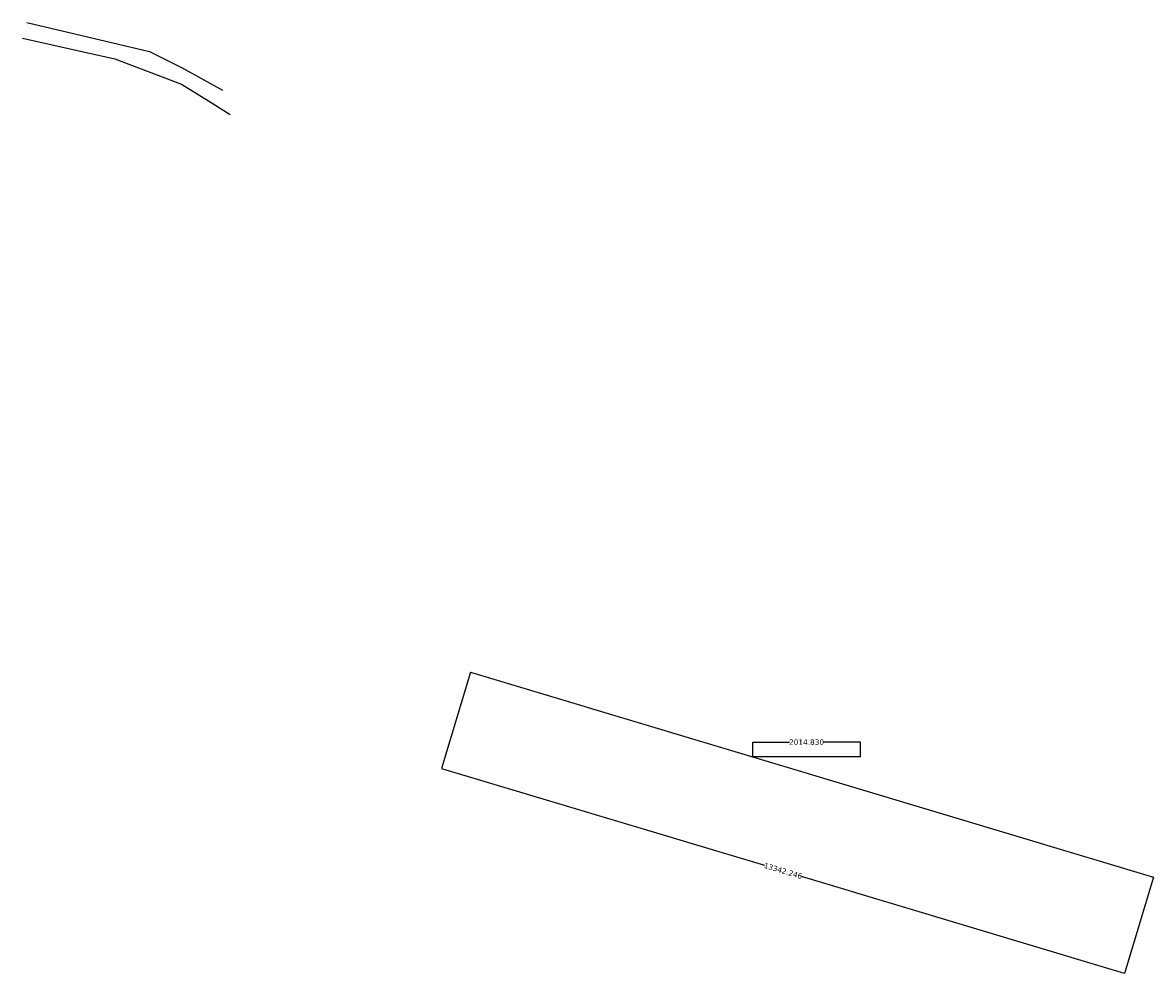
# Model space of a CAD drawing. Header units: metres. Extents: x 0 to 136382, y -2835 to 53053.
# Tile 3 of 3: x 115221 to 136382, y 35267 to 53053. Entities that reach past the tile are written whole.
import ezdxf

# ---------------------------------------------------------------- set-up
doc = ezdxf.new("R2010")
doc.units = ezdxf.units.M
doc.header["$MEASUREMENT"] = 0
doc.layers.get('Defpoints').update_dxf_attribs({"true_color": 0xffffff})
doc.dimstyles.get("Standard").update_dxf_attribs({"dimtxt": 2, "dimasz": 0.18, "dimexe": 0.18, "dimexo": 0.0625, "dimgap": 0.09, "dimtad": 0, "dimdec": 3, "dimzin": 0, "dimdsep": 46, "dimtxsty": 'Standard', "dimcen": 0.09, "dimadec": 0, "dimazin": 0, "dimtfac": 1, "dimtdec": 3, "dimtofl": 0, "dimtmove": 0, "dimatfit": 3, "dimfxl": 1, "dimtolj": 1, "dimtzin": 0, "dimarcsym": 0})

# ---------------------------------------------------------------- blocks, each defined once
blk = doc.blocks.new('*D6')
at = {"color": 0, "linetype": 'Continuous', "lineweight": -2, "transparency": 16777216}
for p, q in [((123603, 40901), (123063, 39101)), ((123063, 39102), (129106, 37288)), ((135842, 35267), (129799, 37080)), ((136382, 37066), (135842, 35267))]:
    blk.add_line(p, q, dxfattribs=at)
at = {"color": 0, "linetype": 'Continuous', "lineweight": 30, "transparency": 16777216}
for points in [[(123063, 39102), (123063, 39102), (123063, 39102)], [(135842, 35267), (135842, 35267), (135842, 35267)]]:
    blk.add_solid(points, dxfattribs=at)
at = {"layer": 'Defpoints', "color": 0, "linetype": 'Continuous', "lineweight": 30, "transparency": 16777216}
for p in [(123603, 40901), (136382, 37066), (135842, 35267)]:
    blk.add_point(p, dxfattribs=at)
at = {"color": 0, "linetype": 'Continuous', "transparency": 16777216, "insert": (129453, 37184), "char_height": 2, "attachment_point": 5, "rotation": 343.2968}
blk.add_mtext('\\A1;{\\fVerdana|b0|i0|c0|p34;\\H50x;13342.246}', dxfattribs=at)
blk = doc.blocks.new('*D7')
at = {"color": 0, "linetype": 'Continuous', "lineweight": -2, "transparency": 16777216}
for p, q in [((128884, 39316), (128884, 39593)), ((128885, 39592), (129571, 39592)), ((130899, 39592), (130213, 39592)), ((130899, 39316), (130899, 39593))]:
    blk.add_line(p, q, dxfattribs=at)
at = {"color": 0, "linetype": 'Continuous', "lineweight": 30, "transparency": 16777216}
for points in [[(128885, 39593), (128885, 39592), (128884, 39592)], [(130899, 39593), (130899, 39592), (130899, 39592)]]:
    blk.add_solid(points, dxfattribs=at)
at = {"layer": 'Defpoints', "color": 0, "linetype": 'Continuous', "lineweight": 30, "transparency": 16777216}
for p in [(130899, 39592), (128884, 39316), (130899, 39316)]:
    blk.add_point(p, dxfattribs=at)
at = {"color": 0, "linetype": 'Continuous', "transparency": 16777216, "insert": (129892, 39592), "char_height": 2, "attachment_point": 5}
blk.add_mtext('\\A1;{\\fVerdana|b0|i0|c0|p34;\\H50x;2014.830}', dxfattribs=at)

msp = doc.modelspace()

# ---------------------------------------------------------------- linework, layer by layer
at = {"color": 1, "linetype": 'Continuous'}
for p, q in [((123603.0638, 40901.0824), (136382.3566, 37066.3448)), ((130899.1849, 39316.3025), (128884.355, 39316.3025))]:
    msp.add_line(p, q, dxfattribs=at)
for points in [[(115299.6526, 53053.1517), (116197.9937, 52840.6778), (117597.707, 52511.4923), (118209.3788, 52208.2075), (118960.9354, 51791.4121)], [(115221.0628, 52759.6315), (116190.0748, 52542.6832), (116947.2761, 52373.1563), (118192.7655, 51903.4847), (118698.7951, 51587.8581), (119108.0899, 51332.5679)]]:
    msp.add_lwpolyline(points, dxfattribs=at)

# ---------------------------------------------------------------- dimensions: what is measured, and where the dimension line sits
at = {"color": 7, "linetype": 'Continuous'}
dim = msp.add_aligned_dim(p1=(123603.0638, 40901.0824), p2=(136382.3566, 37066.3448), distance=-1878.7683, text='{\\fVerdana|b0|i0|c0|p34;\\H50x;<>}', dimstyle='Standard', dxfattribs=at)
dim.commit()
dim.dimension.update_dxf_attribs({"geometry": '*D6', "text_midpoint": (129452.7274, 37184.2167)})
dim = msp.add_linear_dim(base=(130899.1849, 39592.474), p1=(128884.355, 39316.3025), p2=(130899.1849, 39316.3025), text='{\\fVerdana|b0|i0|c0|p34;\\H50x;<>}', dimstyle='Standard', dxfattribs=at)
dim.commit()
dim.dimension.update_dxf_attribs({"geometry": '*D7', "text_midpoint": (129891.7699, 39592.474)})

doc.saveas('drawing.dxf')
